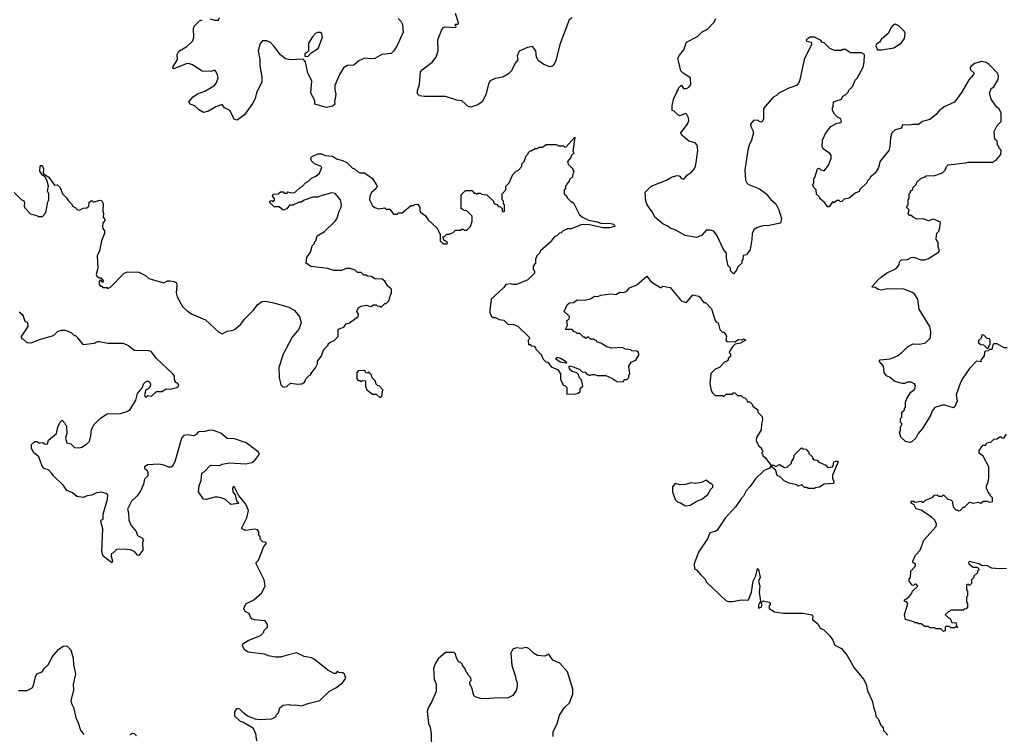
# Model space of a CAD drawing. Extents: x 2323203 to 2567568, y 883585 to 1022917.
# Tile 187 of 256: x 2465054 to 2472985, y 982472 to 988226. Entities that reach past the tile are written whole.
import ezdxf

# ---------------------------------------------------------------- set-up
doc = ezdxf.new("R2010")
doc.units = 0

msp = doc.modelspace()

# ---------------------------------------------------------------- linework, layer by layer
at = {"layer": '0CON10XD'}
for points in [[(2468102.5, 988235), (2468123.6, 988213.6), (2468137.7, 988187.7), (2468143.8, 988125), (2468095, 988017.5), (2468067.5, 987975), (2468046.1, 987953.9), (2468000.7, 987949.3), (2467970, 987945), (2467915, 987912.5), (2467885, 987910), (2467835, 987916.7), (2467786.4, 987893.6), (2467745, 987860), (2467695, 987856.2), (2467662.3, 987837.7), (2467628.8, 987785), (2467593.8, 987695), (2467591.2, 987665), (2467601.2, 987625), (2467590, 987565), (2467592.5, 987545), (2467575, 987530), (2467525, 987520), (2467432.5, 987545), (2467431.2, 987575), (2467400, 987635), (2467406.2, 987735), (2467376.2, 987795), (2467356.4, 987886.4), (2467338.3, 987908.3), (2467235, 987902.5), (2467195, 987910), (2467155, 987943.3), (2467105, 988011.2), (2467075, 988041.2), (2467045, 988056.2), (2467010, 988055), (2466990, 988035), (2466973.8, 987975), (2466988.8, 987905), (2466988.8, 987855), (2467004, 987765), (2467003.8, 987725), (2466962.3, 987637.7), (2466949.5, 987590.5), (2466928, 987552), (2466865, 987460), (2466805, 987417.5), (2466785, 987422.5), (2466747.5, 987495), (2466705, 987517.5), (2466685, 987542.5), (2466635, 987523.3), (2466575, 987488.8), (2466535, 987477.5), (2466495, 987502.5), (2466465, 987532.5), (2466427, 987547), (2466417.5, 987565), (2466452.5, 987605), (2466485, 987630), (2466545, 987650), (2466623, 987697), (2466637.5, 987715), (2466652.5, 987755), (2466647.5, 987785), (2466635, 987810), (2466625, 987820), (2466595, 987810), (2466525, 987812.5), (2466445, 987863.3), (2466415, 987873.3), (2466395, 987871.2), (2466295, 987830), (2466287.5, 987835), (2466287.5, 987845), (2466326.2, 987905), (2466323.8, 987945), (2466335, 987972.5), (2466400.5, 988009.5), (2466450, 988055), (2466456.2, 988085), (2466453.8, 988155), (2466460, 988175), (2466502.7, 988217.3), (2466525, 988226.2)], [(2466585, 988233.3), (2466625, 988221.2), (2466655, 988222.5), (2466662.5, 988245)], [(2469505, 988240), (2469480, 988225), (2469403.8, 988025), (2469372.5, 987895), (2469355, 987860), (2469341.7, 987848.3), (2469325, 987846.7), (2469276.7, 987865), (2469233.3, 987895), (2469217.5, 987925), (2469212.5, 987975), (2469185, 988010), (2469145, 988002.5), (2469076.4, 987973.6), (2469062.5, 987935), (2469067.7, 987902.3), (2469044.3, 987875.7), (2469015, 987813.3), (2468990.5, 987789.5), (2468945, 987763.8), (2468885, 987751.2), (2468845, 987733.3), (2468831.2, 987708.8), (2468807.7, 987622.3), (2468780, 987565), (2468745, 987540), (2468689.3, 987520.7), (2468666.4, 987526.4), (2468615, 987573.3), (2468575, 987576.7), (2468485, 987608.8), (2468315, 987607.5), (2468275, 987612.5), (2468258.3, 987628.3), (2468257.5, 987655), (2468273.3, 987705), (2468282.5, 987805), (2468295, 987822.5), (2468375.7, 987884.3), (2468408.8, 987925), (2468423.9, 987976.1), (2468423.3, 988065), (2468455, 988147.5), (2468467.7, 988162.3), (2468482.3, 988167.7), (2468566.2, 988163.8), (2468570, 988175), (2468563, 988183), (2468565, 988190), (2468585, 988190), (2468588.3, 988201.7), (2468563.3, 988275)], [(2472886.1, 987673.9), (2472900, 987685), (2472936.2, 987745), (2472938, 987775), (2472931.2, 987795), (2472864.4, 987864.4), (2472840.3, 987880.3), (2472805, 987890), (2472745, 987873.3), (2472715, 987848.8), (2472710, 987835), (2472713.1, 987823.1), (2472742.5, 987795), (2472737.5, 987785), (2472699.3, 987740.7), (2472640.7, 987639.3), (2472585, 987562.5), (2472500, 987525), (2472480, 987505), (2472465, 987500), (2472436.4, 987463.6), (2472385, 987422.5), (2472325, 987407.5), (2472295, 987382.5), (2472245, 987382.5), (2472225, 987376.7), (2472165, 987380), (2472158.3, 987351.7), (2472105, 987340), (2472080, 987315), (2472067.5, 987275), (2472063.3, 987205), (2472055, 987173.3), (2471985, 987087.5), (2471972.5, 987035), (2471945, 986990), (2471905, 986957.5), (2471902.5, 986947.5), (2471880, 986925), (2471878.3, 986911.7), (2471820, 986855), (2471816.4, 986843.6), (2471785, 986830), (2471735, 986790), (2471695, 986780), (2471677, 986763), (2471665, 986760), (2471655, 986770), (2471635, 986770), (2471615, 986750), (2471601.7, 986758.3), (2471575, 986720), (2471565, 986720), (2471537.5, 986755), (2471500, 986785), (2471500, 986795), (2471471.7, 986821.7), (2471470, 986855), (2471450, 986875), (2471442.5, 986895), (2471450, 986915), (2471450, 986945), (2471460, 986955), (2471480, 987025), (2471495, 987030), (2471508.3, 987018.3), (2471535, 987010), (2471570, 987055), (2471591.7, 987108.3), (2471591.7, 987131.7), (2471579.3, 987149.3), (2471527, 987187), (2471517.5, 987205), (2471520, 987255), (2471545, 987310), (2471587.5, 987365), (2471635, 987393.3), (2471660, 987395), (2471672.5, 987405), (2471668, 987428), (2471641.7, 987441.7), (2471617.5, 987465), (2471602.5, 987495), (2471600, 987515), (2471607.5, 987525), (2471610, 987565), (2471672.5, 987585), (2471685, 987610), (2471710, 987625), (2471730, 987645), (2471730, 987655), (2471765, 987690), (2471785, 987740), (2471800, 987755), (2471847, 987843), (2471857.5, 987885), (2471860, 987945), (2471835, 987960), (2471745, 987960), (2471705, 987986.7), (2471685, 987986), (2471675, 987977.5), (2471618.3, 987978.3), (2471580, 987995), (2471535, 988040), (2471521.7, 988041.7), (2471505, 988060), (2471455, 988084), (2471422.5, 988085), (2471390, 988065), (2471393.9, 988053.9), (2471430, 988045), (2471432.5, 988025), (2471373.3, 987905), (2471338, 987742), (2471327.5, 987715), (2471310, 987695), (2471250, 987675), (2471170, 987635), (2471150, 987615), (2471120.7, 987599.3), (2471045, 987510), (2471044.2, 987425), (2471035, 987406.7), (2471025, 987401.2), (2470995, 987417.5), (2470965.8, 987414.2), (2470940, 987385), (2470942.5, 987365), (2470960.6, 987335), (2470964.2, 987315), (2470950, 987255), (2470930, 987215), (2470918.8, 987175), (2470893.9, 987013.9), (2470900, 986935), (2470915, 986907.5), (2470932.5, 986895), (2471012.5, 986865), (2471065, 986827.5), (2471105, 986777.5), (2471143.6, 986743.6), (2471169.2, 986695), (2471191.2, 986625), (2471181.7, 986588.3), (2471091.7, 986568.3), (2471043.6, 986566.4), (2470995, 986552.5), (2470967.5, 986535), (2470953.3, 986505), (2470952.5, 986455), (2470937.5, 986375), (2470908.3, 986331.7), (2470881.7, 986328.3), (2470880, 986295), (2470870, 986285), (2470870, 986265), (2470840, 986235), (2470828.3, 986208.3), (2470805, 986180), (2470780, 986205), (2470780, 986225), (2470760, 986245), (2470747.5, 986305), (2470747.5, 986345), (2470723.3, 986375), (2470673.3, 986485), (2470645, 986522.5), (2470615, 986532.5), (2470585, 986532.5), (2470545, 986487.5), (2470505, 986473.3), (2470415, 986488.8), (2470335, 986533.8), (2470295, 986546.2), (2470275, 986563.3), (2470235, 986583.3), (2470170, 986635), (2470155, 986670), (2470107.5, 986735), (2470097.5, 986765), (2470093, 986837), (2470140, 986885), (2470265, 986932.5), (2470305, 986957.5), (2470348.3, 986971.7), (2470365, 986970), (2470385, 986947.5), (2470405, 986942.5), (2470433.6, 986976.4), (2470465, 986997.5), (2470485, 987020), (2470496.7, 987045), (2470505.8, 987094.2), (2470516.1, 987176.1), (2470510, 987215), (2470495, 987233.3), (2470445, 987248.8), (2470388, 987295), (2470378.8, 987315), (2470433.8, 987385), (2470444, 987415), (2470442, 987435), (2470425, 987466.7), (2470415, 987470), (2470375, 987452.5), (2470355, 987460), (2470325, 987490), (2470310, 987495), (2470310, 987535), (2470322.5, 987595), (2470350, 987645), (2470350, 987655), (2470360, 987665), (2470360, 987675), (2470385, 987700), (2470401.7, 987671.7), (2470425, 987673.3), (2470445, 987682.5), (2470460, 987705), (2470458.3, 987758.3), (2470397.5, 987795), (2470380, 987815), (2470356.7, 987915), (2470369.3, 987940.7), (2470405, 987982.5), (2470424, 988045), (2470515, 988092), (2470552.5, 988127.5), (2470595, 988150.8), (2470648.8, 988205), (2470662, 988235)], [(2471995, 987983.3), (2472095, 988000), (2472153.9, 988036.1), (2472182.5, 988075), (2472187.5, 988115), (2472181.7, 988131.7), (2472135, 988177.5), (2472105, 988190), (2472085, 988177.5), (2472067.5, 988155), (2472053, 988117), (2471993.6, 988066.4), (2471980, 988045), (2471955, 988030), (2471950, 988015), (2471963.6, 987983.6), (2471995, 987983.3)], [(2467375, 987930), (2467401.7, 987958.3), (2467458.8, 987995), (2467493.3, 988085), (2467486.7, 988115), (2467475, 988122.5), (2467455, 988123.3), (2467437.5, 988115), (2467411.7, 988088.3), (2467381.7, 988038.3), (2467380, 987975), (2467368.3, 987961.7), (2467350, 987955), (2467351.7, 987931.7), (2467375, 987930)], [(2473007, 985583), (2472985, 985582.5), (2472927, 985617), (2472900, 985615), (2472893, 985607), (2472885, 985570), (2472865, 985570), (2472855, 985560), (2472833, 985557), (2472825, 985550), (2472821.7, 985518.3), (2472797.5, 985485), (2472795, 985470), (2472762.5, 985475), (2472705, 985416.7), (2472650.3, 985339.7), (2472632, 985305), (2472596.7, 985205), (2472606.2, 985155), (2472583, 985107), (2472575, 985100), (2472505, 985122.5), (2472485, 985123.3), (2472425, 985102.5), (2472403.9, 985076.1), (2472392.5, 985045), (2472327.5, 984935), (2472292.5, 984895), (2472272.5, 984855), (2472241.7, 984828.3), (2472225, 984822.5), (2472188.3, 984828.3), (2472153, 984863), (2472140, 984905), (2472150, 984915), (2472150, 984945), (2472160, 984965), (2472160, 984975), (2472150, 984985), (2472150, 985015), (2472160, 985025), (2472160, 985065), (2472180, 985085), (2472180, 985095), (2472190, 985105), (2472190, 985145), (2472200, 985175), (2472233.6, 985226.4), (2472265, 985250), (2472269.3, 985279.3), (2472263, 985293), (2472235, 985307.5), (2472205, 985307.5), (2472185, 985297.5), (2472165, 985297.5), (2472103, 985313), (2472066.1, 985346.1), (2472037, 985357), (2472017.5, 985385), (2472012.5, 985435), (2471977.5, 985475), (2471985, 985487.5), (2472065, 985493.8), (2472125, 985518.8), (2472160, 985545), (2472205, 985592.5), (2472250, 985615), (2472305, 985613.8), (2472350, 985625), (2472390, 985665), (2472392.5, 985715), (2472386.4, 985756.4), (2472298.8, 985895), (2472290, 985975), (2472265, 986013.3), (2472245, 986028.8), (2472175, 986056.7), (2472045, 986060), (2471995, 986047.5), (2471973, 986053), (2471945, 986070), (2471921.7, 986071.7), (2471921.7, 986078.3), (2471964.1, 986125.9), (2471995.8, 986154.2), (2472035, 986186.2), (2472115, 986222.5), (2472137, 986253), (2472140, 986275), (2472158.3, 986291.7), (2472205, 986293.8), (2472235, 986310), (2472255, 986312.5), (2472315, 986292.5), (2472345, 986293.3), (2472375, 986303.3), (2472456.1, 986353.9), (2472462.5, 986365), (2472453, 986397), (2472452.5, 986435), (2472437.5, 986455), (2472437.5, 986465), (2472443, 986507), (2472457, 986523), (2472467, 986553), (2472470, 986595), (2472415, 986620), (2472375, 986607.5), (2472331.7, 986621.7), (2472280.7, 986620.7), (2472250, 986635), (2472235, 986650), (2472225, 986650), (2472210, 986665), (2472220, 986695), (2472200, 986715), (2472200, 986725), (2472210, 986735), (2472210, 986775), (2472220, 986785), (2472220, 986825), (2472230, 986835), (2472230, 986845), (2472248.3, 986861.7), (2472251.7, 986878.3), (2472278.3, 986901.7), (2472281.7, 986918.3), (2472311.7, 986948.3), (2472345, 986960), (2472355, 986970), (2472425, 986972.5), (2472487, 986993), (2472510, 987015), (2472520, 987045), (2472533.6, 987056.4), (2472675, 987072.5), (2472695, 987080), (2472895, 987080), (2472905, 987090), (2472918.3, 987091.7), (2472958.3, 987141.7), (2472960, 987175), (2472940, 987195), (2472940, 987205), (2472930, 987215), (2472927, 987247), (2472910, 987265), (2472902.5, 987325), (2472926.7, 987375), (2472960, 987405), (2472960, 987475), (2472943.3, 987505), (2472921.2, 987525), (2472880, 987585), (2472866.7, 987635), (2472876.4, 987663.6), (2472886.1, 987673.9)], [(2468417, 986547), (2468440, 986495), (2468440, 986445), (2468465, 986420), (2468495, 986420), (2468500, 986425), (2468497, 986437), (2468471.7, 986451.7), (2468461.7, 986478.3), (2468475, 986480), (2468495, 986500), (2468515, 986500), (2468547, 986513), (2468565, 986530), (2468605, 986530), (2468615, 986540), (2468625, 986540), (2468635, 986530), (2468655, 986530), (2468685, 986560), (2468697.5, 986605), (2468700, 986645), (2468657, 986687), (2468635, 986690), (2468610, 986705), (2468610, 986815), (2468645, 986850), (2468695, 986850), (2468715, 986830), (2468725, 986830), (2468735, 986820), (2468745, 986830), (2468765, 986830), (2468775, 986820), (2468817, 986817), (2468870, 986765), (2468870, 986755), (2468885, 986740), (2468895, 986740), (2468911.7, 986721.7), (2468928.3, 986718.3), (2468940, 986705), (2468940, 986685), (2468955, 986680), (2468960, 986685), (2468960, 986735), (2468950, 986745), (2468950, 986765), (2468940, 986775), (2468940, 986825), (2468970, 986855), (2468970, 986885), (2468997, 986913), (2469025, 986980), (2469055, 987010), (2469068.3, 987011.7), (2469100, 987045), (2469100, 987065), (2469117, 987083), (2469135, 987130), (2469150, 987145), (2469150, 987155), (2469165, 987170), (2469175, 987170), (2469205, 987190), (2469225, 987190), (2469235, 987200), (2469265, 987200), (2469295, 987220), (2469375, 987220), (2469395, 987210), (2469435, 987210), (2469445, 987200), (2469455, 987202.5), (2469525, 987280), (2469510, 987165), (2469520, 987155), (2469495, 987130), (2469492.5, 987117.5), (2469467.5, 987085), (2469471.7, 987061.7), (2469510, 987025), (2469510, 987015), (2469520, 987005), (2469510, 986985), (2469508.3, 986961.7), (2469481.7, 986938.3), (2469480, 986925), (2469460, 986905), (2469460, 986895), (2469450, 986885), (2469450, 986865), (2469440, 986855), (2469440, 986825), (2469460, 986805), (2469460, 986795), (2469495, 986760), (2469505, 986760), (2469515, 986750), (2469562.5, 986655), (2469587.5, 986635), (2469635, 986611.2), (2469705, 986598.8), (2469743.6, 986583.6), (2469805, 986588.8), (2469838.3, 986578.3), (2469850, 986565), (2469845, 986560), (2469805, 986550), (2469755, 986551.2), (2469645, 986573.8), (2469585, 986576.7), (2469497, 986543), (2469465, 986542.5), (2469433, 986527), (2469415, 986510), (2469401.7, 986508.3), (2469380, 986485), (2469365, 986480), (2469345, 986460), (2469335, 986440), (2469250, 986365), (2469245, 986350), (2469220, 986325), (2469210, 986295), (2469210, 986265), (2469190, 986245), (2469190, 986215), (2469200, 986205), (2469200, 986185), (2469148.3, 986131.7), (2469055, 986092.5), (2469025, 986092.5), (2469005, 986100), (2468970, 986095), (2468955, 986070), (2468852.5, 985975), (2468840, 985885), (2468840, 985865), (2468850.7, 985840.7), (2468868.3, 985828.3), (2468887, 985827), (2468915, 985812.5), (2468955, 985807.5), (2468985, 985773.3), (2469031.7, 985771.7), (2469067, 985757), (2469158.3, 985668.3), (2469160, 985655), (2469150, 985645), (2469151.7, 985611.7), (2469165, 985610), (2469175, 985600), (2469198.3, 985598.3), (2469210, 985585), (2469211.7, 985571.7), (2469255, 985530), (2469271.7, 985491.7), (2469291.7, 985471.7), (2469308.3, 985468.3), (2469335, 985430), (2469385, 985410), (2469397, 985397), (2469410, 985375), (2469410, 985335), (2469420, 985305), (2469430, 985295), (2469430, 985285), (2469448.3, 985278.3), (2469460, 985265), (2469461.7, 985211.7), (2469535, 985212.5), (2469551.7, 985218.3), (2469568.3, 985231.7), (2469570, 985255), (2469590, 985275), (2469580, 985325), (2469563, 985343), (2469555, 985370), (2469541.7, 985381.7), (2469503, 985393), (2469483, 985413), (2469480, 985435), (2469485, 985440), (2469521.7, 985428.3), (2469565, 985410), (2469585, 985390), (2469608.3, 985388.3), (2469625, 985370), (2469635, 985370), (2469645, 985360), (2469665, 985370), (2469685, 985370), (2469705, 985360), (2469775, 985360), (2469825, 985340), (2469865, 985312.5), (2469915, 985310), (2469925, 985330), (2469945, 985330), (2469960, 985345), (2469960, 985365), (2469967.5, 985375), (2469960, 985435), (2469980.5, 985469.5), (2470017.5, 985485), (2470040, 985525), (2470040, 985535), (2470035, 985550), (2470025, 985557.5), (2469985, 985560), (2469977, 985567), (2469935, 985572.5), (2469906.4, 985586.4), (2469825, 985580), (2469783, 985593), (2469735, 985622.5), (2469705, 985630), (2469699.3, 985639.3), (2469675, 985652.5), (2469653, 985653), (2469635, 985670), (2469625, 985670), (2469615, 985660), (2469605, 985670), (2469595, 985670), (2469565, 985700), (2469545, 985700), (2469535, 985710), (2469521.7, 985711.7), (2469505, 985730), (2469455, 985730), (2469450, 985735), (2469467.5, 985765), (2469462.5, 985805), (2469480, 985815), (2469482.5, 985835), (2469440, 985875), (2469440, 985885), (2469448.3, 985891.7), (2469465, 985930), (2469483, 985947), (2469515, 985950), (2469545, 985970), (2469605, 985967.5), (2469651.7, 985978.3), (2469685, 986000), (2469711.7, 985998.3), (2469735, 986007.5), (2469815, 986017.5), (2469855, 986012.5), (2469888.3, 986031.7), (2469921.7, 986028.3), (2469946.4, 986043.6), (2469965, 986067.5), (2470025, 986090), (2470105, 986160), (2470140, 986115), (2470215, 986070), (2470225, 986070), (2470235, 986080), (2470295, 986070), (2470375, 985972.5), (2470388.3, 985958.3), (2470425, 985950), (2470475, 986010), (2470525, 986000), (2470540, 985985), (2470545, 985970), (2470565, 985950), (2470578.3, 985948.3), (2470627, 985897), (2470657.5, 985805), (2470663.3, 985793.3), (2470680, 985785), (2470695, 985730), (2470715, 985710), (2470725, 985710), (2470735, 985700), (2470747, 985677), (2470742.5, 985645), (2470750, 985635), (2470815, 985632.5), (2470845, 985650), (2470870.7, 985649.3), (2470885, 985656), (2470902.5, 985645), (2470859.5, 985620.5), (2470817.5, 985612.5), (2470795, 985592.5), (2470772.5, 985555), (2470770, 985545), (2470780, 985535), (2470780, 985515), (2470761.7, 985498.3), (2470760, 985485), (2470745, 985470), (2470735, 985470), (2470690, 985425), (2470655, 985412.5), (2470621.7, 985378.3), (2470612.5, 985295), (2470625, 985240), (2470635, 985220), (2470655, 985200), (2470715, 985200), (2470725, 985192.5), (2470745, 985210), (2470795, 985210), (2470805, 985220), (2470815, 985220), (2470835, 985200), (2470865, 985200), (2470883, 985183), (2470895, 985180), (2470910, 985165), (2470915, 985150), (2470935, 985150), (2470955, 985130), (2470960, 985115), (2471000, 985085), (2471000, 985065), (2471035, 985030), (2471037.5, 985005), (2471028.3, 984971.7), (2471026.4, 984923.6), (2470988.3, 984861.7), (2470987.5, 984835), (2471007.5, 984795), (2471030, 984775), (2471030, 984765), (2471040, 984755), (2471040, 984745), (2471030, 984735), (2471040, 984725), (2471040, 984715), (2471060, 984700), (2471105, 984640), (2471125, 984640), (2471145, 984627.5), (2471175, 984643.3), (2471215, 984620), (2471240, 984625), (2471270, 984655), (2471270, 984665), (2471290, 984695), (2471291.7, 984718.3), (2471351.7, 984778.3), (2471365, 984770), (2471388.3, 984768.3), (2471401.7, 984751.7), (2471410, 984745), (2471411.7, 984731.7), (2471438.3, 984708.3), (2471440, 984695), (2471451.7, 984681.7), (2471478.3, 984678.3), (2471491.7, 984661.7), (2471548.3, 984638.3), (2471565, 984620), (2471600, 984625), (2471607, 984633), (2471613.3, 984666.7), (2471635, 984672.5), (2471646.4, 984666.4), (2471601.7, 984558.3), (2471600, 984535), (2471613.3, 984505), (2471609.3, 984490.7), (2471533.6, 984486.4), (2471497, 984463), (2471463, 984457), (2471455, 984450), (2471405, 984450), (2471395, 984460), (2471375, 984460), (2471355, 984480), (2471325, 984470), (2471315, 984480), (2471253, 984493), (2471211.7, 984511.7), (2471178.3, 984548.3), (2471161.7, 984551.7), (2471153, 984563), (2471145, 984597.5), (2471105, 984630), (2471094.1, 984615.9), (2471050, 984595), (2470980.7, 984529.3), (2470936.4, 984463.6), (2470907, 984433), (2470885, 984390), (2470867, 984373), (2470822.5, 984305), (2470737, 984213), (2470672.5, 984115), (2470655, 984103.8), (2470612.5, 984095), (2470593.3, 984045), (2470522.3, 983937.7), (2470487.5, 983845), (2470490, 983805), (2470506.4, 983796.4), (2470540, 983755), (2470575, 983720), (2470585, 983700), (2470745, 983547.5), (2470765, 983540), (2470795, 983540), (2470865, 983553.8), (2470915, 983551.2), (2470925.7, 983555), (2470949.5, 983615), (2470961.5, 983705), (2470983.4, 983746.6), (2470996.2, 983806.2), (2471005, 983797.5), (2471017.5, 983735), (2471005.7, 983705), (2471015.8, 983665), (2471011.9, 983615), (2471022.5, 983545), (2471005, 983512.5), (2471005, 983487.5), (2471027.5, 983495), (2471032.5, 983505), (2471030, 983535), (2471045, 983547.5), (2471090, 983535), (2471100, 983525), (2471100, 983515), (2471090, 983505), (2471090, 983485), (2471135, 983457.5), (2471206.4, 983446.4), (2471365, 983447.5), (2471435, 983432.5), (2471442.5, 983425), (2471440, 983395), (2471482, 983362), (2471502.5, 983325), (2471532.3, 983312.3), (2471577.7, 983267.7), (2471605, 983230), (2471620.5, 983190.5), (2471673.9, 983163.9), (2471720, 983105), (2471776.4, 983006.4), (2471815, 982957.5), (2471850, 982915), (2471872.5, 982875), (2471883, 982823), (2471921.7, 982741.7), (2471933, 982683), (2471947.5, 982645), (2471950, 982615), (2471970, 982595), (2471990, 982545), (2472010, 982525), (2472011.7, 982501.7), (2472047.5, 982465)], [(2465010, 986835), (2465067, 986777), (2465086.4, 986766.4), (2465092.5, 986755), (2465090, 986725), (2465095, 986710), (2465141.7, 986661.7), (2465197, 986647), (2465205, 986640), (2465238.3, 986641.7), (2465260, 986665), (2465267, 986683), (2465280.7, 986759.3), (2465290, 986775), (2465290, 986825), (2465277.5, 986845), (2465285.7, 986884.3), (2465276.2, 986926.2), (2465259.5, 986959.5), (2465237.5, 986975), (2465216.9, 987006.9), (2465220, 987045), (2465225, 987052), (2465235, 987051.2), (2465245.8, 987024.2), (2465243, 986993), (2465247.5, 986985), (2465287.7, 986957.7), (2465335, 986893.3), (2465355, 986897.5), (2465380, 986875), (2465400, 986825), (2465435, 986790), (2465447, 986767), (2465475, 986740), (2465480, 986725), (2465500, 986715), (2465520, 986695), (2465535, 986692.5), (2465565, 986707.5), (2465595, 986710), (2465610, 986725), (2465613, 986757), (2465635, 986770), (2465645, 986760), (2465655, 986760), (2465701.7, 986771.7), (2465716.4, 986766.4), (2465727, 986747), (2465722.5, 986685), (2465730, 986665), (2465727.5, 986635), (2465742.5, 986615), (2465722.5, 986587.5), (2465721.2, 986561.2), (2465723.8, 986543.8), (2465736, 986526), (2465736.7, 986505), (2465713.3, 986445), (2465697.5, 986365), (2465677.5, 986325), (2465683.3, 986225), (2465668.8, 986175), (2465675, 986160), (2465695, 986147.5), (2465707, 986147), (2465727.5, 986125), (2465725, 986110), (2465705, 986130), (2465693.3, 986116.7), (2465693.6, 986093.6), (2465705, 986080), (2465715, 986080), (2465725, 986070), (2465755, 986070), (2465762.5, 986062.5), (2465785, 986072.5), (2465896.1, 986183.9), (2465925, 986196.2), (2466015, 986193.3), (2466066.1, 986166.1), (2466095, 986143.3), (2466215, 986107.5), (2466245, 986122.5), (2466265, 986123.3), (2466295, 986117.5), (2466316.1, 986106.1), (2466320, 986085), (2466313.6, 986026.4), (2466321.2, 985995), (2466365, 985916.2), (2466405, 985878.8), (2466444.3, 985854.3), (2466550.5, 985810.5), (2466655, 985713.3), (2466685, 985697.5), (2466725, 985716.7), (2466773.9, 985726.1), (2466792.3, 985737.7), (2466836.2, 985775), (2466863.8, 985815), (2466935.7, 985884.3), (2466970.3, 985929.7), (2467005, 985956.2), (2467035, 985958.8), (2467100, 985945), (2467221.7, 985911.7), (2467265, 985887.5), (2467306.7, 985835), (2467320, 985785), (2467302.5, 985735), (2467249.3, 985670.7), (2467176.1, 985533.9), (2467141.2, 985425), (2467143.3, 985345), (2467157.5, 985285), (2467175, 985267.5), (2467205, 985272.5), (2467235, 985300), (2467295, 985290), (2467327, 985293), (2467338.3, 985301.7), (2467347.5, 985305), (2467360, 985335), (2467385, 985360), (2467400, 985365), (2467400, 985375), (2467437, 985423), (2467452.5, 985455), (2467452.5, 985475), (2467482.5, 985515), (2467505, 985570), (2467540, 985605), (2467540, 985615), (2467555, 985630), (2467585, 985640), (2467620, 985675), (2467620, 985735), (2467665, 985750), (2467685, 985777.5), (2467710, 985785), (2467780, 985835), (2467782.5, 985855), (2467770, 985875), (2467780, 985905), (2467805, 985920), (2467845, 985927.5), (2467883, 985917), (2467905, 985930), (2467925, 985930), (2467933, 985923), (2467955, 985920), (2467965, 985910), (2467995, 985940), (2468005, 985940), (2468028.3, 985961.7), (2468043, 986017), (2468050, 986025), (2468050, 986055), (2468020.7, 986080.7), (2467995, 986120), (2467975, 986137.5), (2467915, 986140), (2467887, 986157), (2467855, 986160), (2467845, 986170), (2467825, 986170), (2467805, 986190), (2467775, 986190), (2467755, 986210), (2467715, 986222.5), (2467685, 986222.5), (2467645, 986207.5), (2467585, 986207.5), (2467535, 986222.5), (2467398.3, 986238.3), (2467362.5, 986265), (2467368.3, 986311.7), (2467397.5, 986355), (2467410, 986405), (2467430, 986425), (2467430, 986435), (2467440, 986445), (2467450, 986485), (2467509.3, 986520.7), (2467596.4, 986603.6), (2467611.7, 986628.3), (2467626.7, 986685), (2467643, 986717), (2467646.2, 986735), (2467637.5, 986775), (2467596.1, 986826.1), (2467565, 986832.5), (2467481.7, 986808.3), (2467455, 986796.7), (2467415, 986796.7), (2467346.4, 986773.6), (2467325, 986757.5), (2467305, 986757.5), (2467255, 986732.5), (2467228.3, 986731.7), (2467205, 986702.5), (2467175, 986692.5), (2467145, 986720), (2467105, 986720), (2467070, 986755), (2467070, 986765), (2467085, 986770), (2467095, 986760), (2467107, 986773), (2467107, 986787), (2467090, 986805), (2467095, 986820), (2467137, 986823), (2467155, 986840), (2467175, 986840), (2467185, 986830), (2467205, 986830), (2467215, 986840), (2467245, 986832.5), (2467270, 986835), (2467313.9, 986876.1), (2467332.5, 986885), (2467357, 986913), (2467380, 986925), (2467405, 986950), (2467440, 986965), (2467469.3, 986990.7), (2467487.5, 987035), (2467477, 987047), (2467430, 987065), (2467405, 987090), (2467400, 987115), (2467410, 987125), (2467455, 987146.7), (2467485, 987146.7), (2467515, 987133.3), (2467575, 987126.7), (2467606.4, 987106.4), (2467655, 987092.5), (2467690, 987075), (2467735, 987030), (2467750, 987025), (2467775, 987002.5), (2467795, 986992.5), (2467831.7, 986991.7), (2467896.4, 986946.4), (2467932.5, 986885), (2467922.5, 986865), (2467887.5, 986835), (2467873.3, 986805), (2467872.5, 986775), (2467897, 986727), (2467913.9, 986713.9), (2467945, 986703.3), (2467995, 986710), (2468005, 986700), (2468035, 986700), (2468065, 986660), (2468095, 986660), (2468105, 986670), (2468135, 986670), (2468205, 986730), (2468225, 986730), (2468233, 986737), (2468261.7, 986741.7), (2468276.7, 986715), (2468276.7, 986685), (2468282.5, 986675), (2468319.3, 986649.3), (2468343.6, 986613.6), (2468417, 986547)], [(2465215, 984820), (2465241.7, 984821.7), (2465258.3, 984808.3), (2465278.3, 984811.7), (2465285, 984840), (2465350, 984895), (2465362.5, 984945), (2465380, 984985), (2465395, 985000), (2465418.3, 984978.3), (2465420, 984965), (2465430, 984955), (2465432.5, 984895), (2465422.5, 984855), (2465435, 984820), (2465465, 984810), (2465495, 984780), (2465535, 984777.5), (2465555, 984782.5), (2465593, 984807), (2465615, 984830), (2465627.5, 984875), (2465632.5, 984925), (2465653.9, 984966.1), (2465705, 985017.5), (2465758.3, 985051.7), (2465865, 985055.8), (2465918.1, 985071.9), (2465942.7, 985087.3), (2465988.8, 985161.2), (2466004.1, 985215.9), (2466042.5, 985265), (2466052.5, 985295), (2466065, 985307.5), (2466085, 985317.5), (2466099.3, 985309.3), (2466107.5, 985295), (2466105, 985270), (2466085, 985250), (2466070, 985245), (2466060, 985205), (2466065, 985190), (2466075, 985190), (2466085, 985200), (2466115, 985193.3), (2466155, 985232.5), (2466198.3, 985231.7), (2466235, 985252.5), (2466265, 985250), (2466320, 985265), (2466332.5, 985275), (2466337, 985287), (2466325, 985300), (2466310, 985305), (2466310, 985315), (2466300, 985325), (2466300, 985355), (2466287.5, 985375), (2466155, 985497.5), (2466113.6, 985553.6), (2466095, 985560), (2465975, 985562.5), (2465930.7, 985600.7), (2465889.3, 985619.3), (2465765, 985617.5), (2465695, 985633.3), (2465679.3, 985630.7), (2465655, 985617.5), (2465568.3, 985608.3), (2465523, 985663), (2465505, 985680), (2465495, 985680), (2465470, 985705), (2465423, 985723), (2465385, 985723.3), (2465355, 985712.5), (2465335, 985687.5), (2465315, 985677.5), (2465218.3, 985651.7), (2465145, 985620), (2465113, 985623), (2465085, 985650), (2465070, 985655), (2465067.5, 985675), (2465122.5, 985755), (2465120, 985785), (2465097, 985797), (2465082.5, 985845), (2465050.7, 985870.7)], [(2472855, 985580), (2472872.5, 985615), (2472872.5, 985645), (2472865, 985657.5), (2472848.3, 985658.3), (2472820, 985685), (2472805, 985687.5), (2472802.5, 985665), (2472776.4, 985643.6), (2472776.7, 985625), (2472795, 985611.2), (2472817, 985607), (2472845, 985580), (2472855, 985580)], [(2469455, 985460), (2469408.3, 985468.3), (2469370, 985495), (2469382.5, 985507.5), (2469417, 985497), (2469450, 985475), (2469460, 985465), (2469455, 985460)], [(2467955, 985182.5), (2467970, 985195), (2467980, 985245), (2467948.3, 985278.3), (2467935, 985280), (2467925, 985290), (2467920, 985315), (2467893, 985343), (2467885, 985370), (2467865, 985390), (2467855, 985380), (2467841.7, 985381.7), (2467835, 985400), (2467781.7, 985398.3), (2467770, 985385), (2467770, 985335), (2467781.7, 985321.7), (2467795, 985320), (2467805, 985310), (2467815, 985320), (2467838.3, 985318.3), (2467840, 985275), (2467850, 985245), (2467895, 985210), (2467925, 985210), (2467955, 985182.5)], [(2466965, 982420), (2466956.4, 982476.4), (2466937.7, 982517.7), (2466857, 982567), (2466832.5, 982575), (2466787, 982617), (2466787.5, 982655), (2466805, 982680), (2466815, 982680), (2466825, 982677.5), (2466850.5, 982650.5), (2466895, 982618.8), (2466950, 982595), (2466985, 982590), (2467085, 982597.5), (2467120, 982615), (2467120, 982625), (2467140, 982645), (2467150, 982685), (2467175, 982707.5), (2467225, 982712.5), (2467237, 982707), (2467275, 982710), (2467325, 982701.2), (2467385, 982722.5), (2467473, 982743), (2467550.7, 982819.3), (2467600, 982845), (2467653, 982887), (2467680, 982925), (2467670, 982955), (2467657, 982967), (2467625, 982970), (2467615, 982980), (2467598.3, 982961.7), (2467585, 982962.5), (2467537, 982987), (2467425, 983077.5), (2467405, 983087.5), (2467345, 983097.5), (2467285, 983126.7), (2467200, 983105), (2467155, 983093.3), (2467115, 983093.3), (2467055, 983103.8), (2467025, 983116), (2466893.6, 983133.6), (2466868.3, 983148.3), (2466847.5, 983185), (2466850.7, 983199.3), (2466895, 983227.5), (2466995, 983267.5), (2467020, 983295), (2467020, 983305), (2467050, 983335), (2467050, 983355), (2467030, 983385), (2466945, 983393.3), (2466925, 983402.5), (2466912.5, 983415), (2466902.5, 983445), (2466870.7, 983460.7), (2466860, 983485), (2466875, 983522.5), (2466940, 983555), (2467005, 983610), (2467031.7, 983668.3), (2467022.5, 983715), (2466960, 983845), (2466960, 983855), (2466976.7, 983873.3), (2467020, 983985), (2467040, 984005), (2467040, 984015), (2467011.7, 984021.7), (2466991.7, 984041.7), (2466990, 984065), (2466980, 984075), (2466980, 984105), (2466968.3, 984118.3), (2466945, 984122.5), (2466875, 984112.5), (2466842.5, 984125), (2466842.5, 984135), (2466882.5, 984215), (2466897.5, 984275), (2466876.1, 984326.1), (2466817.7, 984397.7), (2466785, 984462.5), (2466775, 984466.7), (2466768.8, 984455), (2466771.9, 984425), (2466788.8, 984398.8), (2466801.7, 984351.7), (2466820, 984335), (2466815, 984330), (2466755, 984323.3), (2466715, 984358.8), (2466685, 984373.8), (2466650.7, 984380.7), (2466625, 984381.2), (2466555, 984361.2), (2466533.9, 984363.9), (2466493.3, 984425), (2466500, 984475), (2466516.7, 984515), (2466522.5, 984575), (2466540, 984585), (2466590.7, 984639.3), (2466665, 984636.7), (2466685, 984646.7), (2466745, 984658.8), (2466875, 984650), (2466925, 984660), (2466946.4, 984673.6), (2466987, 984727), (2466975.9, 984745.9), (2466879.5, 984819.5), (2466785, 984850), (2466725, 984852.5), (2466675, 984896.7), (2466615, 984917.5), (2466585, 984920), (2466545, 984908.8), (2466495, 984908), (2466474.2, 984885.8), (2466455, 984876.2), (2466405, 984883.3), (2466375, 984876.7), (2466356.7, 984855), (2466302.5, 984665), (2466285, 984630), (2466275, 984622.5), (2466255, 984622.5), (2466215, 984640), (2466175, 984647.5), (2466085, 984642.5), (2466060, 984625), (2466060, 984615), (2466080, 984595), (2466086.7, 984576.7), (2466087, 984553), (2466060, 984525), (2466052.5, 984485), (2466030, 984435), (2465999.3, 984390.7), (2465955, 984350), (2465922.5, 984285), (2465930, 984255), (2465932.5, 984195), (2465953, 984153), (2465992.5, 984105), (2466003.6, 984073.6), (2466040, 984055), (2466052.5, 984035), (2466042.5, 984015), (2466046.7, 983955), (2466015, 983912.5), (2466002.5, 983915), (2465980, 983945), (2465946.4, 983956.4), (2465885, 983962.5), (2465835, 983960), (2465805, 983930), (2465790, 983925), (2465790, 983905), (2465802.5, 983865), (2465795, 983852.5), (2465727.5, 983905), (2465716.2, 983945), (2465722.5, 984125), (2465707.5, 984185), (2465710, 984195), (2465727.5, 984205), (2465727.5, 984245), (2465762.5, 984365), (2465765, 984400), (2465751.7, 984411.7), (2465715, 984422.5), (2465673, 984417), (2465635, 984397.5), (2465598.3, 984391.7), (2465565, 984377.5), (2465515, 984387.5), (2465480, 984415), (2465433.9, 984433.9), (2465407.5, 984475), (2465322.5, 984555), (2465313, 984573), (2465285, 984600), (2465255, 984610), (2465235, 984630), (2465207, 984707), (2465165, 984740), (2465150, 984775), (2465150, 984805), (2465175, 984830), (2465195, 984830), (2465205, 984820), (2465215, 984820)], [(2473003, 983807), (2472945, 983803.8), (2472885, 983810), (2472845, 983831.2), (2472807, 983827), (2472780, 983845), (2472705, 983862.5), (2472697.5, 983855), (2472700, 983845), (2472735, 983816.7), (2472767, 983817), (2472780, 983805), (2472780, 983795), (2472770, 983785), (2472768.3, 983771.7), (2472740, 983745), (2472740, 983735), (2472720, 983715), (2472720, 983685), (2472705, 983670), (2472695, 983680), (2472680, 983675), (2472680, 983635), (2472690, 983625), (2472690, 983585), (2472680, 983575), (2472680, 983535), (2472690, 983525), (2472690, 983495), (2472678.3, 983481.7), (2472665, 983480), (2472655, 983470), (2472555, 983470), (2472545, 983460), (2472531.7, 983458.3), (2472510, 983435), (2472531.7, 983411.7), (2472550, 983405), (2472561.7, 983371.7), (2472598.3, 983368.3), (2472600, 983340), (2472608.3, 983338.3), (2472608.3, 983331.7), (2472601.7, 983331.7), (2472600, 983340), (2472585, 983330), (2472555, 983330), (2472545, 983340), (2472515, 983340), (2472510, 983335), (2472510, 983305), (2472495, 983300), (2472475, 983320), (2472435, 983320), (2472425, 983330), (2472385, 983330), (2472375, 983340), (2472345, 983340), (2472315, 983360), (2472295, 983360), (2472285, 983370), (2472265, 983370), (2472257, 983377), (2472190, 983395), (2472182.5, 983435), (2472207.5, 983525), (2472198.3, 983538.3), (2472180, 983545), (2472180, 983555), (2472198.3, 983561.7), (2472219.3, 983580.7), (2472238.3, 983601.7), (2472247, 983623), (2472290, 983665), (2472275, 983680), (2472265, 983680), (2472255, 983670), (2472241.7, 983671.7), (2472220, 983705), (2472220, 983725), (2472230, 983735), (2472232.5, 983785), (2472265, 983820), (2472270, 983835), (2472270, 983845), (2472251.7, 983851.7), (2472247.5, 983865), (2472270, 983915), (2472307.5, 983955), (2472337.5, 984035), (2472436.7, 984145), (2472438.8, 984165), (2472426, 984195), (2472400, 984220), (2472316.1, 984276.1), (2472275, 984287.5), (2472259.3, 984319.3), (2472233.9, 984333.9), (2472235, 984350), (2472255, 984350), (2472265, 984340), (2472315, 984350), (2472325, 984340), (2472335, 984340), (2472351.7, 984358.3), (2472408.3, 984381.7), (2472423, 984397), (2472445, 984400), (2472455, 984390), (2472485, 984390), (2472495, 984400), (2472530, 984365), (2472555, 984360), (2472565, 984350), (2472573, 984303), (2472595, 984280), (2472605, 984280), (2472615, 984270), (2472630, 984275), (2472655, 984300), (2472665, 984300), (2472705, 984340), (2472735, 984332.5), (2472775, 984340), (2472795, 984332.5), (2472815, 984350), (2472845, 984350), (2472865, 984340), (2472890, 984345), (2472890, 984375), (2472870, 984395), (2472870, 984405), (2472861.7, 984411.7), (2472842.5, 984455), (2472842.5, 984475), (2472852.5, 984495), (2472860, 984535), (2472860, 984625), (2472815, 984712.5), (2472782.5, 984735), (2472782.5, 984755), (2472805, 984790), (2472815, 984800), (2472835, 984800), (2472845, 984820), (2472877, 984823), (2472901.7, 984848.3), (2472925, 984850), (2472955, 984870), (2472965, 984860), (2472985, 984860), (2473001.7, 984888.3)], [(2470425, 984312.5), (2470455, 984317.5), (2470503.3, 984346.7), (2470550, 984365), (2470596.4, 984403.6), (2470620, 984445), (2470638.3, 984461.7), (2470638.3, 984478.3), (2470625, 984490), (2470615, 984490), (2470585, 984517.5), (2470545, 984500), (2470495, 984492.5), (2470465, 984497.5), (2470415, 984482.5), (2470375, 984480), (2470335, 984490), (2470312.5, 984465), (2470312.5, 984425), (2470333, 984363), (2470353, 984343), (2470376.7, 984336.7), (2470413, 984313), (2470425, 984312.5)], [(2465045, 982823.8), (2465115, 982824), (2465155, 982846.2), (2465165.7, 982864.3), (2465180.6, 982935), (2465192.6, 982957.4), (2465235.6, 982975), (2465254.3, 983005), (2465286.7, 983035), (2465315.7, 983095), (2465365.5, 983154.5), (2465405, 983180.6), (2465435, 983184.2), (2465465, 983152), (2465485.6, 983085), (2465486.4, 983035), (2465502.2, 982955), (2465485.6, 982875), (2465487, 982827), (2465465.7, 982744.3), (2465470.6, 982720.6), (2465488, 982688), (2465505, 982606.7), (2465526, 982565), (2465543.3, 982505), (2465570.7, 982470.7)], [(2469352.5, 982455), (2469352.5, 982495), (2469382.5, 982555), (2469402.5, 982625), (2469443.6, 982686.4), (2469482.5, 982725), (2469510, 982795), (2469510, 982835), (2469467.5, 982975), (2469405, 983044), (2469349.2, 983069.2), (2469315, 983117.5), (2469285, 983100), (2469225.9, 983105.9), (2469193.3, 983125), (2469155, 983162.5), (2469135, 983170), (2469095, 983162.5), (2469055, 983167.5), (2469025, 983156.7), (2469011.2, 983125), (2469017.5, 983025), (2469046.4, 982946.4), (2469050, 982915), (2469062.5, 982885), (2469062.5, 982855), (2469054, 982825), (2469026, 982785), (2468982.9, 982762.9), (2468905.8, 982765.8), (2468805, 982757.1), (2468765, 982760), (2468724.2, 982774.2), (2468713.3, 982785), (2468696.4, 982846.4), (2468680, 982875), (2468680, 982895), (2468690, 982905), (2468687, 982927), (2468660, 982955), (2468660, 982965), (2468650, 982975), (2468640, 983005), (2468620, 983025), (2468620, 983035), (2468605, 983050), (2468590, 983055), (2468570, 983095), (2468565, 983120), (2468555, 983130), (2468485, 983130), (2468425, 983080), (2468402.5, 983045), (2468388.3, 983001.7), (2468392.5, 982915), (2468407.5, 982875), (2468407.5, 982815), (2468373.6, 982736.4), (2468343.3, 982685), (2468337.5, 982655), (2468348.3, 982558.3), (2468359.3, 982529.3), (2468367.5, 982475), (2468370, 982355)], [(2465945, 982470), (2465965, 982480), (2465977, 982477), (2465995, 982460)]]:
    msp.add_lwpolyline(points, dxfattribs=at)

doc.saveas('drawing.dxf')
